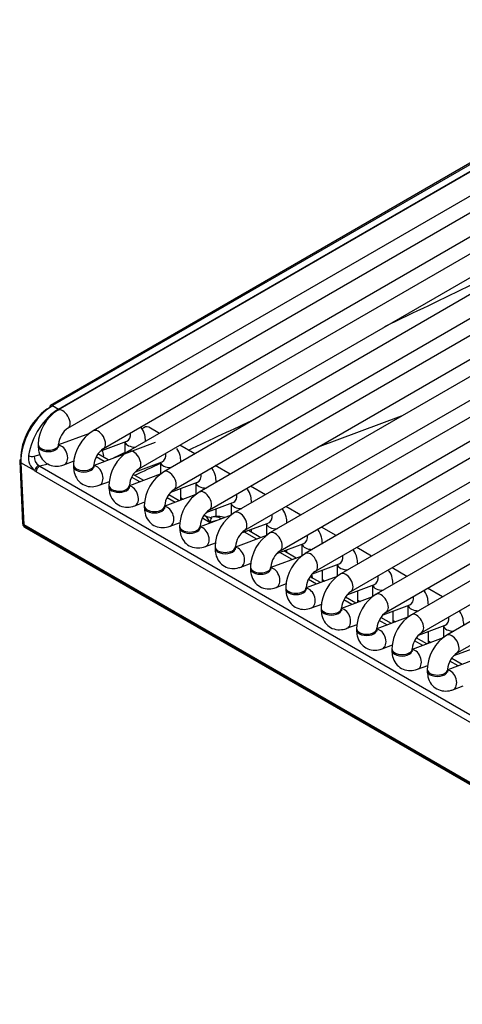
# Model space of a CAD drawing. Header units: millimetres. Extents: x 0 to 287, y 0 to 200.
# Tile 26 of 45: x 200 to 205, y 91 to 103. Entities that reach past the tile are written whole.
import ezdxf

# ---------------------------------------------------------------- set-up
doc = ezdxf.new("R2010")
doc.units = ezdxf.units.MM
doc.layers.add('134.126_BW4_CTM-', color=7, linetype='Continuous')
doc.layers.add('Standard', color=7, linetype='Continuous')

# ---------------------------------------------------------------- blocks, each defined once
blk = doc.blocks.new('SE')
at = {"layer": '134.126_BW4_CTM-', "color": 7, "linetype": 'Continuous'}
for p, q in [((210.282, 103.161), (201.16, 97.895)), ((201.285, 97.678), (210.407, 102.945)), ((210.714, 102.912), (201.592, 97.645)), ((207.615, 102.619), (200.296, 98.394)), ((201.717, 97.429), (210.839, 102.695)), ((211.146, 102.662), (202.024, 97.396)), ((207.178, 102.477), (200.209, 98.453)), ((207.203, 102.474), (200.234, 98.451)), ((200.306, 98.409), (207.275, 102.433)), ((200.421, 98.177), (207.74, 102.402)), ((202.149, 97.179), (211.271, 102.446)), ((211.578, 102.413), (202.456, 97.146)), ((208.047, 102.369), (200.728, 98.144)), ((200.853, 97.928), (208.172, 102.153)), ((202.581, 96.93), (211.703, 102.196)), ((212.01, 102.163), (202.888, 96.897)), ((203.013, 96.68), (212.135, 101.947)), ((212.442, 101.914), (203.32, 96.647)), ((203.445, 96.431), (212.567, 101.697)), ((212.874, 101.664), (203.752, 96.398)), ((203.877, 96.182), (212.999, 101.448)), ((213.306, 101.415), (204.184, 96.149)), ((204.309, 95.932), (213.431, 101.198)), ((213.738, 101.166), (204.617, 95.899)), ((204.742, 95.683), (213.863, 100.949)), ((214.17, 100.916), (205.049, 95.65)), ((205.174, 95.433), (214.295, 100.7)), ((200.234, 98.451), (200.306, 98.409)), ((204.491, 98.321), (203.466, 97.939)), ((201.537, 98.112), (201.408, 98.187)), ((200.685, 98.113), (200.307, 97.972)), ((200.057, 97.979), (200.057, 97.963)), ((200.307, 97.963), (200.307, 97.979)), ((201.485, 98.001), (200.739, 97.722)), ((200.814, 97.894), (201.14, 98.016)), ((201.117, 98.008), (201.117, 97.864)), ((201.367, 98.014), (201.367, 98.017)), ((201.969, 97.863), (201.787, 97.968)), ((200.008, 97.833), (200.081, 97.853)), ((200.865, 97.769), (200.767, 97.826)), ((200.914, 97.788), (200.786, 97.862)), ((199.831, 97.774), (199.867, 97.014)), ((200.013, 97.658), (199.846, 97.754)), ((199.846, 97.754), (199.881, 96.995)), ((200.179, 97.737), (200.078, 97.711)), ((200.078, 97.711), (208.91, 92.612)), ((200.372, 97.729), (200.497, 97.776)), ((200.489, 97.73), (200.489, 97.713)), ((200.739, 97.713), (200.739, 97.73)), ((201.246, 97.645), (201.572, 97.767)), ((201.55, 97.758), (201.55, 97.615)), ((201.8, 97.765), (201.8, 97.767)), ((202.401, 97.614), (202.219, 97.719)), ((208.865, 92.545), (200.034, 97.644)), ((201.549, 97.614), (201.171, 97.473)), ((201.297, 97.52), (201.199, 97.577)), ((201.346, 97.538), (201.219, 97.611)), ((200.804, 97.48), (200.929, 97.526)), ((200.921, 97.48), (200.921, 97.464)), ((201.171, 97.464), (201.171, 97.48)), ((201.678, 97.396), (202.004, 97.517)), ((201.982, 97.509), (201.982, 97.365)), ((202.232, 97.515), (202.232, 97.518)), ((202.833, 97.364), (202.651, 97.469)), ((201.981, 97.365), (201.603, 97.223)), ((201.729, 97.271), (201.631, 97.327)), ((201.778, 97.289), (201.651, 97.362)), ((201.8, 97.297), (201.8, 97.441)), ((201.236, 97.23), (201.361, 97.277)), ((201.353, 97.231), (201.353, 97.214)), ((201.603, 97.214), (201.603, 97.231)), ((201.8, 97.325), (201.83, 97.308)), ((201.806, 97.321), (201.8, 97.319)), ((202.11, 97.146), (202.436, 97.268)), ((202.414, 97.259), (202.414, 97.116)), ((202.664, 97.266), (202.664, 97.268)), ((203.266, 97.115), (203.083, 97.22)), ((202.413, 97.115), (202.035, 96.974)), ((202.105, 97.1), (202.083, 97.112)), ((202.232, 97.099), (202.232, 97.191)), ((199.867, 97.011), (199.868, 97.005)), ((199.881, 96.995), (199.883, 96.986)), ((222.438, 83.972), (199.881, 96.995)), ((199.883, 96.986), (222.439, 83.963)), ((199.893, 96.968), (222.449, 83.945)), ((201.668, 96.981), (201.793, 97.027)), ((201.785, 96.981), (201.785, 96.965)), ((202.035, 96.965), (202.035, 96.981)), ((202.151, 97.027), (202.063, 97.078)), ((202.24, 97.05), (202.151, 97.027)), ((202.542, 96.897), (202.868, 97.018)), ((202.846, 97.01), (202.846, 96.866)), ((203.096, 97.017), (203.096, 97.019)), ((203.698, 96.865), (203.516, 96.97)), ((202.845, 96.866), (202.467, 96.724)), ((202.728, 96.822), (202.576, 96.909)), ((202.776, 96.84), (202.625, 96.928)), ((202.664, 96.905), (202.664, 96.942)), ((202.1, 96.731), (202.225, 96.778)), ((202.217, 96.732), (202.217, 96.716)), ((202.467, 96.716), (202.467, 96.732)), ((202.974, 96.647), (203.3, 96.769)), ((203.278, 96.761), (203.278, 96.617)), ((203.528, 96.767), (203.528, 96.769)), ((203.277, 96.616), (202.899, 96.475)), ((203.16, 96.572), (203.008, 96.66)), ((203.208, 96.591), (203.057, 96.678)), ((203.096, 96.656), (203.096, 96.693)), ((204.13, 96.616), (203.948, 96.721)), ((202.532, 96.482), (202.657, 96.529)), ((203.407, 96.398), (203.732, 96.52)), ((203.71, 96.511), (203.71, 96.367)), ((203.96, 96.518), (203.96, 96.52)), ((202.649, 96.482), (202.649, 96.466)), ((202.899, 96.466), (202.899, 96.482)), ((203.709, 96.367), (203.331, 96.226)), ((203.528, 96.299), (203.528, 96.443)), ((204.562, 96.366), (204.38, 96.471)), ((202.964, 96.232), (203.089, 96.279)), ((203.458, 96.273), (203.359, 96.33)), ((203.506, 96.291), (203.38, 96.364)), ((203.528, 96.328), (203.558, 96.31)), ((203.839, 96.148), (204.164, 96.27)), ((204.142, 96.262), (204.142, 96.118)), ((204.392, 96.268), (204.392, 96.271)), ((203.081, 96.233), (203.081, 96.217)), ((203.331, 96.217), (203.331, 96.233)), ((203.96, 96.05), (203.96, 96.194)), ((204.994, 96.117), (204.812, 96.222)), ((203.396, 95.983), (203.521, 96.03)), ((204.141, 96.117), (203.763, 95.976)), ((203.89, 96.024), (203.791, 96.081)), ((203.938, 96.042), (203.812, 96.115)), ((203.96, 96.078), (203.99, 96.061)), ((204.271, 95.899), (204.596, 96.021)), ((204.574, 96.012), (204.574, 95.869)), ((204.824, 96.019), (204.824, 96.021)), ((203.513, 95.984), (203.513, 95.967)), ((203.763, 95.967), (203.763, 95.984)), ((204.392, 95.8), (204.392, 95.944)), ((203.828, 95.734), (203.953, 95.78)), ((204.573, 95.868), (204.195, 95.727)), ((204.322, 95.774), (204.223, 95.831)), ((204.371, 95.792), (204.244, 95.865)), ((204.392, 95.829), (204.422, 95.811)), ((204.703, 95.649), (205.029, 95.771)), ((203.945, 95.734), (203.945, 95.718)), ((204.195, 95.718), (204.195, 95.734)), ((204.824, 95.551), (204.824, 95.695)), ((205.006, 95.763), (205.006, 95.619)), ((204.26, 95.484), (204.385, 95.531)), ((205.005, 95.618), (204.627, 95.477)), ((204.754, 95.525), (204.655, 95.582)), ((204.803, 95.543), (204.676, 95.616)), ((204.824, 95.579), (204.854, 95.562)), ((204.377, 95.485), (204.377, 95.468)), ((204.627, 95.468), (204.627, 95.485)), ((205.135, 95.4), (205.461, 95.522)), ((205.437, 95.369), (205.059, 95.228)), ((205.186, 95.275), (205.087, 95.332)), ((205.235, 95.293), (205.108, 95.367)), ((204.692, 95.235), (204.817, 95.281)), ((204.809, 95.235), (204.809, 95.219)), ((205.059, 95.219), (205.059, 95.235)), ((205.124, 94.985), (205.249, 95.032))]:
    blk.add_line(p, q, dxfattribs=at)
for centre, radius, start, end in [((525.009, -567.37), 739.907, 115.503407, 115.687478), ((200.567, 97.961), 0.511, 122.0746, 177.9254), ((-333.159, 1241.918), 1262.948, 295.065408, 295.106704), ((200.573, 97.958), 0.267, 124.6258, 175.3742), ((200.999, 97.711), 0.511, 122.0746, 177.9254), ((200.146, 97.82), 0.209, 173.8123, 230.7136), ((200.139, 97.828), 0.131, 177.7462, 235.518), ((201.005, 97.708), 0.267, 124.6258, 175.3742), ((201.431, 97.462), 0.511, 122.0746, 177.9254), ((525.009, -567.37), 739.907, 115.960148, 115.971803), ((-333.159, 1241.918), 1262.948, 295.032566, 295.048303), ((201.437, 97.459), 0.267, 124.6258, 175.3742), ((201.864, 97.212), 0.511, 122.0746, 177.9254), ((201.869, 97.209), 0.267, 124.6258, 175.3742), ((202.296, 96.963), 0.511, 122.0746, 177.9254), ((202.301, 96.96), 0.267, 124.6258, 175.3742), ((202.248, 96.799), 0.3, 73.095, 103.8917), ((202.728, 96.713), 0.511, 122.0746, 177.9254), ((199.918, 97.011), 0.05, 186.4635, 240), ((202.733, 96.71), 0.267, 124.6258, 175.3742), ((203.16, 96.464), 0.511, 122.0746, 177.9254), ((203.165, 96.461), 0.267, 124.6258, 175.3742), ((203.592, 96.215), 0.511, 122.0746, 177.9254), ((203.597, 96.212), 0.267, 124.6258, 175.3742), ((203.112, 96.3), 0.3, 8.1204, 16.7366), ((204.024, 95.965), 0.511, 122.0746, 177.9254), ((204.029, 95.962), 0.267, 124.6258, 175.3742), ((204.456, 95.716), 0.511, 122.0746, 177.9254), ((204.461, 95.713), 0.267, 124.6258, 175.3742), ((204.888, 95.466), 0.511, 122.0746, 177.9254), ((204.893, 95.463), 0.267, 124.6258, 175.3742), ((205.32, 95.217), 0.511, 122.0746, 177.9254), ((205.325, 95.214), 0.267, 124.6258, 175.3742)]:
    blk.add_arc(centre, radius, start, end, dxfattribs=at)
for centre, major_axis, ratio, start_param, end_param in [((200.234, 98.002), (0.275, 0.476), 0.57735, 0.785398, 2.408554), ((200.199, 98.022), (-0.25, -0.433), 0.57735, 3.926991, 5.550147), ((200.319, 97.953), (-0.261, -0.484), 0.595369, 3.910083, 5.24373), ((200.234, 98.41), (0.025, -0.0433), 0.57735, 3.141593, 3.926991), ((200.234, 98.41), (0.025, -0.0433), 0.57735, 2.356194, 3.141593), ((200.359, 98.285), (0.063, -0.108), 0.57735, 0.010642, 3.141283), ((200.306, 98.369), (0.025, -0.0433), 0.57735, -4.147876, -3.926991), ((201.345, 98.079), (0.062, 0.108), 0.57735, 0, 1.017462), ((200.791, 98.036), (0.063, -0.108), 0.57735, 0.010642, 3.141283), ((201.096, 98.133), (-0.044, 0.117), 0.668835, 3.141593, 4.350833), ((200.182, 97.979), (-0.125, 0), 0.57735, 0.000118, 3.13239), ((200.182, 97.963), (-0.125, 0), 0.57735, 0, 3.141593), ((200.328, 97.846), (-0.044, 0.117), 0.668835, 3.141534, 6.010802), ((201.242, 98.017), (-0.125, 0), 0.57735, 0.1188, 1.602936), ((201.242, 98.017), (-0.125, 0), 0.57735, 3.109453, 3.142319), ((199.972, 97.852), (0.0494, -0.0078), 0.405722, 4.008604, 5.571201), ((200.925, 97.799), (0.099, 0.0141), 0.623023, -4.01018, -3.847399), ((201.223, 97.786), (0.063, -0.108), 0.57735, 0.010642, 3.141283), ((201.528, 97.884), (-0.044, 0.117), 0.668835, 3.141593, 4.350833), ((199.881, 97.777), (0.0499, 0.0023), 0.606775, 2.328607, 3.141593), ((199.881, 97.777), (0.0499, 0.0023), 0.606775, 3.141593, 3.899404), ((200.049, 97.68), (-0.0312, -0.0391), 0.444169, 3.750117, 5.627381), ((200.069, 97.666), (0.025, 0.0433), 0.57735, 0.523599, 2.408554), ((200.063, 97.792), (0.0609, -0.0859), 0.460186, -0.975146, -0.783066), ((200.614, 97.73), (-0.125, 0), 0.57735, 0.000118, 3.13239), ((200.614, 97.713), (-0.125, 0), 0.57735, 0, 3.141593), ((200.76, 97.597), (-0.044, 0.117), 0.668835, 3.141534, 6.010802), ((201.675, 97.767), (-0.125, 0), 0.57735, 0.1188, 1.602936), ((201.675, 97.767), (-0.125, 0), 0.57735, 3.109453, 3.142319), ((200.028, 97.769), (0.078, -0.133), 0.544832, -0.954557, -0.762478), ((201.655, 97.537), (0.063, -0.108), 0.57735, 0.010642, 3.141283), ((201.96, 97.634), (-0.044, 0.117), 0.668835, 3.141593, 4.350833), ((201.046, 97.48), (-0.125, 0), 0.57735, 0.000118, 3.13239), ((201.046, 97.464), (-0.125, 0), 0.57735, 0, 3.141593), ((201.192, 97.347), (-0.044, 0.117), 0.668835, 3.141534, 6.010802), ((202.107, 97.518), (-0.125, 0), 0.57735, 0.1188, 1.602936), ((202.107, 97.518), (-0.125, 0), 0.57735, 3.109453, 3.142319), ((202.087, 97.288), (0.063, -0.108), 0.57735, 0.010642, 3.141283), ((202.393, 97.385), (-0.044, 0.117), 0.668835, 3.141593, 4.350833), ((201.478, 97.231), (-0.125, 0), 0.57735, 0.000118, 3.13239), ((201.478, 97.214), (-0.125, 0), 0.57735, 0, 3.141593), ((201.624, 97.098), (-0.044, 0.117), 0.668835, 3.141534, 6.010802), ((202.539, 97.268), (-0.125, 0), 0.57735, 0.1188, 1.602936), ((202.539, 97.268), (-0.125, 0), 0.57735, 3.109453, 3.142319), ((202.097, 96.758), (-0.007, 0.346), 0.274907, 5.594742, 6.180905), ((202.097, 96.758), (0.081, 0.332), 0.04833, 0.055699, 0.641861), ((202.152, 97.187), (-0.0018, 0.1), 0.995646, 3.127296, 3.365822), ((202.248, 96.799), (-0.078, 0.29), 0.707107, 5.701375, 6.253868), ((202.519, 97.038), (0.062, -0.108), 0.57735, 0.010642, 3.141283), ((202.825, 97.136), (-0.044, 0.117), 0.668835, 3.141593, 4.350833), ((199.917, 97.011), (0.0501, -0.0045), 0.503419, 3.210456, 3.968267), ((199.918, 97.011), (0.0497, 0.0056), 0.643408, 3.141593, 3.857969), ((199.918, 97.011), (0.025, 0.0433), 0.57735, 2.478368, 3.141593), ((201.91, 96.981), (-0.125, 0), 0.57735, 0.000118, 3.13239), ((202.056, 96.848), (-0.044, 0.117), 0.668835, 3.141534, 6.010802), ((202.971, 97.019), (-0.125, 0), 0.57735, 0.1188, 1.602936), ((202.971, 97.019), (-0.125, 0), 0.57735, 3.109453, 3.142319), ((201.91, 96.965), (-0.125, 0), 0.57735, 0, 3.141593), ((202.951, 96.789), (0.062, -0.108), 0.57735, 0.010642, 3.141283), ((203.257, 96.886), (-0.044, 0.117), 0.668835, 3.141593, 4.350833), ((202.342, 96.732), (-0.125, 0), 0.57735, 0.000118, 3.13239), ((203.403, 96.769), (-0.125, 0), 0.57735, 0.1188, 1.602936), ((203.403, 96.769), (-0.125, 0), 0.57735, 3.109453, 3.142319), ((202.342, 96.716), (-0.125, 0), 0.57735, 0, 3.141593), ((202.488, 96.599), (-0.044, 0.117), 0.668835, 3.141534, 6.010802), ((203.383, 96.539), (0.062, -0.108), 0.57735, 0.010642, 3.141283), ((203.689, 96.637), (-0.044, 0.117), 0.668835, 3.141593, 4.350833), ((203.835, 96.52), (-0.125, 0), 0.57735, 0.1188, 1.602936), ((203.835, 96.52), (-0.125, 0), 0.57735, 3.109453, 3.142319), ((202.774, 96.482), (-0.125, 0), 0.57735, 0.000118, 3.13239), ((202.774, 96.466), (-0.125, 0), 0.57735, 0, 3.141593), ((202.92, 96.349), (-0.044, 0.117), 0.668835, 3.141534, 6.010802), ((203.815, 96.29), (0.062, -0.108), 0.57735, 0.010642, 3.141283), ((204.121, 96.387), (-0.044, 0.117), 0.668835, 3.141593, 4.350833), ((204.267, 96.271), (-0.125, 0), 0.57735, 0.1188, 1.602936), ((204.267, 96.271), (-0.125, 0), 0.57735, 3.109453, 3.142319), ((203.206, 96.233), (-0.125, 0), 0.57735, 0.000118, 3.13239), ((203.206, 96.217), (-0.125, 0), 0.57735, 0, 3.141593), ((203.352, 96.1), (-0.044, 0.117), 0.668835, 3.141534, 6.010802), ((204.247, 96.04), (0.062, -0.108), 0.57735, 0.010642, 3.141283), ((204.699, 96.021), (-0.125, 0), 0.57735, 0.1188, 1.602936), ((204.553, 96.138), (-0.044, 0.117), 0.668835, 3.141593, 4.350833), ((204.699, 96.021), (-0.125, 0), 0.57735, 3.109453, 3.142319), ((203.638, 95.984), (-0.125, 0), 0.57735, 0.000118, 3.13239), ((203.638, 95.967), (-0.125, 0), 0.57735, 0, 3.141593), ((203.784, 95.851), (-0.044, 0.117), 0.668835, 3.141534, 6.010802), ((204.679, 95.791), (0.062, -0.108), 0.57735, 0.010642, 3.141283), ((204.985, 95.888), (-0.044, 0.117), 0.668835, 3.141593, 4.350833), ((204.07, 95.734), (-0.125, 0), 0.57735, 0.000118, 3.13239), ((204.07, 95.718), (-0.125, 0), 0.57735, 0, 3.141593), ((204.216, 95.601), (-0.044, 0.117), 0.668835, 3.141534, 6.010802), ((205.131, 95.772), (-0.125, 0), 0.57735, 0.1188, 1.602936), ((205.111, 95.541), (0.062, -0.108), 0.57735, 0.010642, 3.141283), ((204.502, 95.485), (-0.125, 0), 0.57735, 0.000118, 3.13239), ((204.502, 95.468), (-0.125, 0), 0.57735, 0, 3.141593), ((204.648, 95.352), (-0.044, 0.117), 0.668835, 3.141534, 6.010802), ((204.934, 95.235), (-0.125, 0), 0.57735, 0.000118, 3.13239), ((204.934, 95.219), (-0.125, 0), 0.57735, 0, 3.141593), ((205.08, 95.102), (-0.044, 0.117), 0.668835, 3.141534, 6.010802)]:
    blk.add_ellipse(centre, major_axis=major_axis, ratio=ratio, start_param=start_param, end_param=end_param, dxfattribs=at)
for points, knots in [([(201.367, 98.017), (201.366, 98.045), (201.362, 98.101), (201.335, 98.16), (201.312, 98.189), (201.31, 98.192)], [0, 0, 0, 0, 0.1622782, 0.3724974, 0.3980613, 0.3980613, 0.3980613, 0.3980613]), ([(200.057, 97.963), (200.058, 97.934), (200.062, 97.879), (200.1, 97.796), (200.171, 97.733), (200.258, 97.706), (200.329, 97.714), (200.363, 97.726), (200.372, 97.729)], [0, 0, 0, 0, 0.162278, 0.372497, 0.56182, 0.759145, 0.945807, 1, 1, 1, 1]), ([(200.309, 97.944), (200.309, 97.944), (200.309, 97.945), (200.307, 97.953), (200.307, 97.961), (200.307, 97.963)], [0.7480532, 0.7480532, 0.7480532, 0.7480532, 0.8236348, 0.9719713, 1, 1, 1, 1]), ([(201.8, 97.767), (201.798, 97.796), (201.794, 97.85), (201.77, 97.904), (201.751, 97.93)], [0, 0, 0, 0, 0.1622782, 0.3646494, 0.3646494, 0.3646494, 0.3646494]), ([(200.489, 97.713), (200.49, 97.685), (200.495, 97.629), (200.532, 97.546), (200.603, 97.483), (200.69, 97.457), (200.761, 97.465), (200.795, 97.476), (200.804, 97.48)], [0, 0, 0, 0, 0.162278, 0.372497, 0.56182, 0.759145, 0.945807, 1, 1, 1, 1]), ([(200.741, 97.695), (200.741, 97.695), (200.741, 97.696), (200.739, 97.704), (200.739, 97.712), (200.739, 97.713)], [0.7480532, 0.7480532, 0.7480532, 0.7480532, 0.8236348, 0.9719713, 1, 1, 1, 1]), ([(202.232, 97.518), (202.23, 97.546), (202.226, 97.602), (202.199, 97.661), (202.176, 97.69), (202.174, 97.693)], [0, 0, 0, 0, 0.1622782, 0.3724974, 0.3980613, 0.3980613, 0.3980613, 0.3980613]), ([(200.921, 97.464), (200.922, 97.435), (200.927, 97.38), (200.964, 97.297), (201.035, 97.234), (201.122, 97.207), (201.193, 97.216), (201.227, 97.227), (201.236, 97.23)], [0, 0, 0, 0, 0.162278, 0.372497, 0.56182, 0.759145, 0.945807, 1, 1, 1, 1]), ([(201.173, 97.445), (201.173, 97.445), (201.173, 97.446), (201.171, 97.454), (201.171, 97.462), (201.171, 97.464)], [0.7480532, 0.7480532, 0.7480532, 0.7480532, 0.8236348, 0.9719713, 1, 1, 1, 1]), ([(202.664, 97.268), (202.662, 97.297), (202.658, 97.352), (202.631, 97.411), (202.608, 97.44), (202.606, 97.443)], [0, 0, 0, 0, 0.1622782, 0.3724974, 0.3980613, 0.3980613, 0.3980613, 0.3980613]), ([(201.353, 97.214), (201.354, 97.186), (201.359, 97.13), (201.396, 97.047), (201.467, 96.984), (201.554, 96.958), (201.625, 96.966), (201.659, 96.978), (201.668, 96.981)], [0, 0, 0, 0, 0.162278, 0.372497, 0.56182, 0.759145, 0.945807, 1, 1, 1, 1]), ([(201.605, 97.196), (201.605, 97.196), (201.605, 97.197), (201.603, 97.205), (201.603, 97.213), (201.603, 97.214)], [0.7480532, 0.7480532, 0.7480532, 0.7480532, 0.8236348, 0.9719713, 1, 1, 1, 1]), ([(203.096, 97.019), (203.094, 97.047), (203.09, 97.103), (203.063, 97.162), (203.04, 97.191), (203.038, 97.194)], [0, 0, 0, 0, 0.1622782, 0.3724974, 0.3980613, 0.3980613, 0.3980613, 0.3980613]), ([(201.785, 96.965), (201.786, 96.936), (201.791, 96.881), (201.828, 96.798), (201.899, 96.735), (201.987, 96.709), (202.057, 96.717), (202.091, 96.728), (202.1, 96.731)], [0, 0, 0, 0, 0.162278, 0.372497, 0.56182, 0.759145, 0.945807, 1, 1, 1, 1]), ([(202.037, 96.946), (202.037, 96.946), (202.037, 96.947), (202.035, 96.956), (202.035, 96.964), (202.035, 96.965)], [0.7480532, 0.7480532, 0.7480532, 0.7480532, 0.8236348, 0.9719713, 1, 1, 1, 1]), ([(203.528, 96.769), (203.526, 96.798), (203.522, 96.854), (203.495, 96.912), (203.472, 96.941), (203.47, 96.944)], [0, 0, 0, 0, 0.1622782, 0.3724974, 0.3980613, 0.3980613, 0.3980613, 0.3980613]), ([(202.217, 96.716), (202.218, 96.687), (202.223, 96.631), (202.26, 96.548), (202.331, 96.485), (202.419, 96.459), (202.489, 96.467), (202.523, 96.479), (202.532, 96.482)], [0, 0, 0, 0, 0.162278, 0.372497, 0.56182, 0.759145, 0.945807, 1, 1, 1, 1]), ([(202.469, 96.697), (202.469, 96.697), (202.469, 96.698), (202.467, 96.706), (202.467, 96.714), (202.467, 96.716)], [0.7480532, 0.7480532, 0.7480532, 0.7480532, 0.8236348, 0.9719713, 1, 1, 1, 1]), ([(203.96, 96.52), (203.958, 96.549), (203.954, 96.604), (203.928, 96.663), (203.905, 96.692), (203.902, 96.695)], [0, 0, 0, 0, 0.1622782, 0.3724974, 0.3980613, 0.3980613, 0.3980613, 0.3980613]), ([(202.649, 96.466), (202.651, 96.438), (202.655, 96.382), (202.692, 96.299), (202.763, 96.236), (202.851, 96.21), (202.921, 96.218), (202.955, 96.229), (202.964, 96.232)], [0, 0, 0, 0, 0.162278, 0.372497, 0.56182, 0.759145, 0.945807, 1, 1, 1, 1]), ([(202.901, 96.447), (202.901, 96.447), (202.901, 96.449), (202.899, 96.457), (202.899, 96.465), (202.899, 96.466)], [0.7480532, 0.7480532, 0.7480532, 0.7480532, 0.8236348, 0.9719713, 1, 1, 1, 1]), ([(204.392, 96.271), (204.39, 96.299), (204.386, 96.355), (204.36, 96.414), (204.337, 96.443), (204.334, 96.446)], [0, 0, 0, 0, 0.1622782, 0.3724974, 0.3980613, 0.3980613, 0.3980613, 0.3980613]), ([(203.081, 96.217), (203.083, 96.188), (203.087, 96.133), (203.124, 96.05), (203.195, 95.986), (203.283, 95.96), (203.353, 95.968), (203.387, 95.98), (203.396, 95.983)], [0, 0, 0, 0, 0.162278, 0.372497, 0.56182, 0.759145, 0.945807, 1, 1, 1, 1]), ([(203.333, 96.198), (203.333, 96.198), (203.333, 96.199), (203.331, 96.207), (203.331, 96.215), (203.331, 96.217)], [0.7480532, 0.7480532, 0.7480532, 0.7480532, 0.8236348, 0.9719713, 1, 1, 1, 1]), ([(204.824, 96.021), (204.822, 96.05), (204.818, 96.105), (204.792, 96.164), (204.769, 96.193), (204.766, 96.196)], [0, 0, 0, 0, 0.1622782, 0.3724974, 0.3980613, 0.3980613, 0.3980613, 0.3980613]), ([(203.513, 95.967), (203.515, 95.939), (203.519, 95.883), (203.556, 95.8), (203.627, 95.737), (203.715, 95.711), (203.785, 95.719), (203.819, 95.73), (203.828, 95.734)], [0, 0, 0, 0, 0.162278, 0.372497, 0.56182, 0.759145, 0.945807, 1, 1, 1, 1]), ([(203.765, 95.948), (203.765, 95.948), (203.765, 95.95), (203.763, 95.958), (203.763, 95.966), (203.763, 95.967)], [0.7480532, 0.7480532, 0.7480532, 0.7480532, 0.8236348, 0.9719713, 1, 1, 1, 1]), ([(205.256, 95.772), (205.254, 95.8), (205.25, 95.856), (205.224, 95.915), (205.201, 95.944), (205.198, 95.947)], [0, 0, 0, 0, 0.1622782, 0.3724974, 0.3980613, 0.3980613, 0.3980613, 0.3980613]), ([(203.945, 95.718), (203.947, 95.689), (203.951, 95.634), (203.988, 95.551), (204.059, 95.488), (204.147, 95.461), (204.217, 95.47), (204.251, 95.481), (204.26, 95.484)], [0, 0, 0, 0, 0.162278, 0.372497, 0.56182, 0.759145, 0.945807, 1, 1, 1, 1]), ([(204.198, 95.699), (204.198, 95.699), (204.197, 95.7), (204.195, 95.708), (204.195, 95.716), (204.195, 95.718)], [0.7480532, 0.7480532, 0.7480532, 0.7480532, 0.8236348, 0.9719713, 1, 1, 1, 1]), ([(204.377, 95.468), (204.379, 95.44), (204.383, 95.384), (204.42, 95.301), (204.491, 95.238), (204.579, 95.212), (204.649, 95.22), (204.683, 95.232), (204.692, 95.235)], [0, 0, 0, 0, 0.162278, 0.372497, 0.56182, 0.759145, 0.945807, 1, 1, 1, 1]), ([(204.63, 95.45), (204.63, 95.45), (204.629, 95.451), (204.627, 95.459), (204.627, 95.467), (204.627, 95.468)], [0.7480532, 0.7480532, 0.7480532, 0.7480532, 0.8236348, 0.9719713, 1, 1, 1, 1]), ([(204.809, 95.219), (204.811, 95.19), (204.815, 95.135), (204.852, 95.052), (204.923, 94.989), (205.011, 94.963), (205.082, 94.971), (205.115, 94.982), (205.124, 94.985)], [0, 0, 0, 0, 0.162278, 0.372497, 0.56182, 0.759145, 0.945807, 1, 1, 1, 1]), ([(205.062, 95.2), (205.062, 95.2), (205.061, 95.201), (205.059, 95.209), (205.059, 95.217), (205.059, 95.219)], [0.7480532, 0.7480532, 0.7480532, 0.7480532, 0.8236348, 0.9719713, 1, 1, 1, 1])]:
    blk.add_open_spline(points, degree=3, knots=knots, dxfattribs=at)
for points in [[(200.834, 97.908), (200.844, 97.887), (200.85, 97.863), (200.854, 97.837)], [(202.154, 97.087), (202.126, 97.091), (202.11, 97.095), (202.108, 97.1)]]:
    blk.add_open_spline(points, degree=3, dxfattribs=at)

msp = doc.modelspace()

# ---------------------------------------------------------------- block references
at = {"layer": 'Standard'}
msp.add_blockref('SE', (0, 0), dxfattribs=at)

doc.saveas('drawing.dxf')
